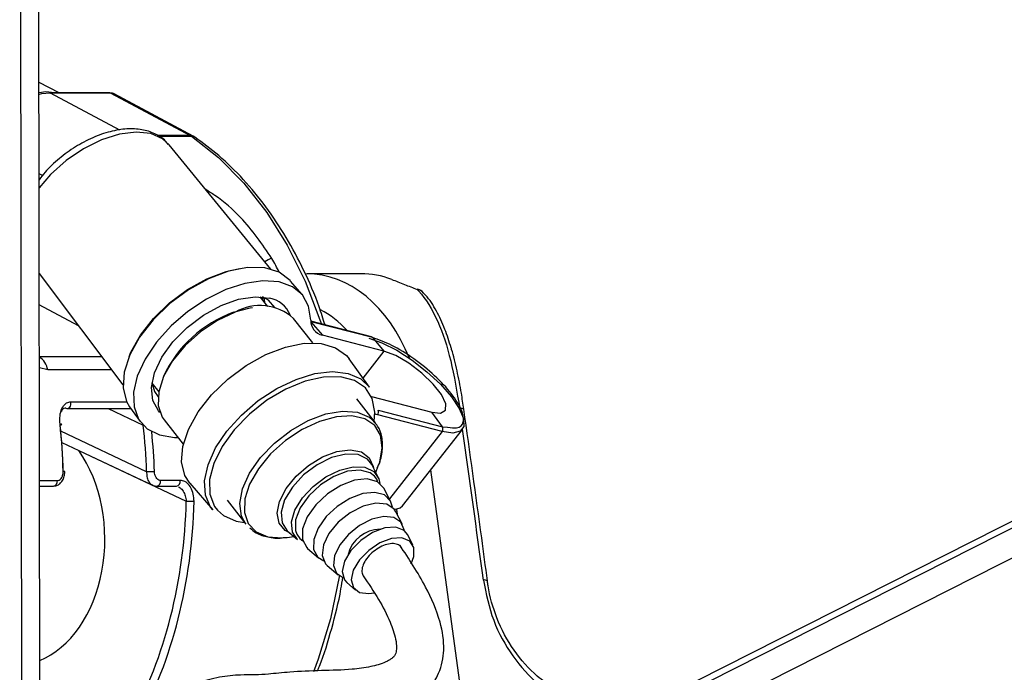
# Paper-space layout 'Surface plate' of a CAD drawing. Header units: millimetres. Extents: x 65420 to 443956, y 26941 to 406945.
# Tile 47 of 71: x 371767 to 375299, y 145729 to 148071. Entities that reach past the tile are written whole.
import ezdxf

# ---------------------------------------------------------------- set-up
doc = ezdxf.new("R2010")
doc.units = ezdxf.units.MM

psp = doc.layouts.new('Surface plate')

# ---------------------------------------------------------------- linework, layer by layer
at = {"color": 8, "linetype": 'Continuous', "lineweight": 25, "ltscale": 50}
for p, q in [((373693.85, 145312.4), (387187.54, 152149.65)), ((373709.94, 145428.28), (386978.72, 152151.57)), ((371777.13, 144316.88), (371767.35, 151605.32)), ((372126.34, 147674.76), (371877.81, 147807.91)), ((372378.6, 147655.87), (372260.73, 147655.87)), ((372264.71, 147653.17), (372383.02, 147653.17)), ((371848.77, 147511.55), (371837.12, 147517.45)), ((372643.02, 147073.97), (372645.86, 147056.79)), ((371978.8, 146972.24), (371837.75, 147047.81)), ((373073.98, 146881.52), (372998.4, 146784.88)), ((371838, 146862.08), (372061.32, 146862.08)), ((371868.06, 146814.45), (371838.05, 146821.53)), ((372096.99, 146814.45), (371868.06, 146814.45)), ((372248.54, 146757.26), (372242.29, 146760.31)), ((371951.04, 146699.9), (372151, 146699.9)), ((372084.24, 146675.54), (372209.86, 146616.33)), ((372222.7, 146448.99), (371914.72, 146594.16)), ((373282.32, 146592.73), (373093.36, 146351.15)), ((373356.39, 145620.13), (373241.88, 146456.15)), ((371838.59, 146417.47), (371902.54, 146417.47)), ((373118.7, 146313.85), (373120.99, 146297.13))]:
    psp.add_line(p, q, dxfattribs=at)
at = {"color": 7, "linetype": 'Continuous', "lineweight": 25, "ltscale": 50}
for p, q in [((386931.73, 152152), (373790.31, 145493.24)), ((371841.25, 144436.7), (371831.22, 151920.63)), ((371908.43, 147808.88), (371836.67, 147845.3)), ((372091.07, 147808.88), (371874.06, 147808.88)), ((372094.82, 147807.91), (371877.81, 147807.91)), ((372094.82, 147807.91), (372378.6, 147655.87)), ((372389.69, 147653.19), (372105.94, 147805.21)), ((372395.89, 147649.4), (372389.69, 147653.19)), ((372668.12, 147175.72), (372302.88, 147622.47)), ((371837.6, 147160.75), (372137.49, 146760.38)), ((372990.8, 147159.41), (372796.04, 147159.41)), ((372780.31, 147084.5), (372738.68, 147133.27)), ((372657.63, 147041.76), (372630.12, 147076.91)), ((372818.58, 146911.16), (372749.66, 146999.22)), ((373028.98, 146932.49), (372811.17, 146988.87)), ((372811.23, 146987.92), (372811.97, 146987.16)), ((372811.97, 146987.16), (372853.06, 146938.71)), ((373032.9, 146929.96), (372811.97, 146987.16)), ((373073.98, 146881.52), (372853.06, 146938.71)), ((373032.9, 146929.96), (373073.98, 146881.52)), ((373021.87, 146752.12), (372948.61, 146854.39)), ((372241.31, 146766.5), (372265.87, 146735.11)), ((373043.48, 146623.84), (372976.1, 146709.92)), ((373028.7, 146718.47), (373245.55, 146662.33)), ((371937.24, 146675.54), (372162.96, 146675.54)), ((372161.75, 146681.68), (372199.09, 146629.57)), ((372162.96, 146675.54), (372163.33, 146675.54)), ((373052.55, 146669.62), (373283.47, 146609.84)), ((372285.06, 146635.56), (372353.99, 146547.5)), ((373282.32, 146592.73), (373051.39, 146652.51)), ((373283.47, 146609.84), (373245.55, 146662.33)), ((373140.03, 146325.94), (373355.1, 146600.9)), ((373283.47, 146609.84), (373302.13, 146608.59)), ((371918.23, 146553.91), (372243.56, 146400.57)), ((371979.54, 146524.9), (372364.68, 146343.37)), ((373052.32, 146431.39), (373030.26, 146474.53)), ((373044.59, 146446.51), (373053.51, 146469.44)), ((371929.08, 146449.54), (371929.1, 146449.59)), ((372343.47, 146417.47), (372272.75, 146417.47)), ((371838.62, 146397.13), (371888.39, 146397.13)), ((372258.6, 146397.13), (372329.32, 146397.13)), ((372377.86, 146407.66), (372459.54, 146311.96)), ((373097.9, 146342.28), (373074.35, 146388.33)), ((372511.5, 146346.27), (372578.88, 146260.18)), ((373140.29, 146259.38), (373116.74, 146305.44)), ((372543.22, 146271.67), (372574, 146266.41)), ((372715.79, 146212.23), (372726.35, 146213.36)), ((372726.35, 146213.36), (372750.75, 146216.51)), ((372726.99, 146237.15), (372763.57, 146205.37)), ((373177.98, 146185.7), (373159.13, 146222.54)), ((372800.08, 146173.66), (372839.12, 146139.73)), ((372870.36, 146112.59), (372909.41, 146078.67)), ((372940.65, 146051.53), (372971.89, 146024.39))]:
    psp.add_line(p, q, dxfattribs=at)
at = {"color": 7, "linetype": 'Continuous', "lineweight": 25, "ltscale": 50, "flags": 128}
for points in [[(371877.81, 147807.91), (371845.3, 147804.46), (371836.71, 147802.44)], [(371836.72, 147810.17), (371861.57, 147813.19), (371902.44, 147808.88)], [(371874.06, 147808.88), (371875.78, 147808.68), (371877.81, 147807.91)], [(372091.07, 147808.88), (372092.79, 147808.68), (372094.82, 147807.91)], [(372738.68, 147133.27), (372736.89, 147135.33), (372697.94, 147164.58), (372646.26, 147180.23), (372584.53, 147181.47), (372515.96, 147168.22), (372444.12, 147141.19), (372372.78, 147101.78), (372305.62, 147052.03), (372246.15, 146994.55), (372197.48, 146932.33), (372162.14, 146868.6), (372141.97, 146806.7), (372138.02, 146749.84), (372150.49, 146700.98), (372161.75, 146681.68)], [(372159.55, 146862.08), (372165.96, 146877.61), (372200.09, 146939.16), (372247.1, 146999.26), (372304.53, 147054.78), (372369.4, 147102.83), (372438.32, 147140.9), (372507.71, 147167.01), (372556.17, 147177.65)], [(372811.05, 146993.31), (372803.57, 147042.8), (372781.35, 147083.27), (372745.42, 147112.81), (372697.51, 147130.01), (372639.87, 147134.07), (372575.25, 147124.78), (372506.72, 147102.58), (372437.52, 147068.54), (372370.96, 147024.27), (372310.18, 146971.86), (372258.07, 146913.81), (372217.11, 146852.88), (372189.24, 146791.95), (372175.8, 146733.92), (372177.4, 146681.56), (372193.97, 146637.33), (372224.75, 146603.34), (372268.25, 146581.22), (372322.41, 146571.99), (372335.01, 146571.75)], [(373193.19, 147102.69), (373195.31, 147104.24), (373195.84, 147104.2)], [(372270.58, 146661.4), (372264.81, 146667.39), (372244.39, 146704.45), (372239.58, 146750.85), (372250.68, 146803.67), (372277, 146859.6), (372316.88, 146915.11), (372367.82, 146966.72), (372426.61, 147011.19), (372489.56, 147045.72), (372552.71, 147068.15), (372612.11, 147077.05), (372664.01, 147071.89)], [(372682.05, 147038.49), (372659.42, 147063.96), (372638.49, 147076.04)], [(372540.28, 147021.42), (372476.58, 146991.55), (372415.44, 146950.74), (372360.7, 146901.55), (372315.82, 146847.07), (372283.58, 146790.72), (372266.04, 146736.05), (372264.3, 146686.49), (372278.44, 146645.16), (372285.06, 146635.56)], [(372534.44, 147020.98), (372594.59, 147037.45), (372602.94, 147038.74)], [(373019.52, 146928.48), (373066.65, 146911.72), (373119.54, 146884.65), (373174.57, 146849.14), (373227.98, 146807.59), (373276.14, 146762.84), (373315.77, 146717.93), (373344.16, 146675.93), (373359.38, 146639.71), (373360.4, 146611.72), (373347.14, 146593.88), (373320.51, 146587.4), (373282.32, 146592.73)], [(372377.86, 146407.66), (372360.12, 146435.56), (372348.16, 146483.84), (372352.3, 146539.91), (372372.31, 146600.88), (372407.17, 146663.61), (372455.08, 146724.86), (372513.57, 146781.48), (372579.62, 146830.53), (372649.82, 146869.5), (372720.56, 146896.37), (372788.18, 146909.75), (372849.19, 146908.97), (372900.46, 146894.04), (372939.34, 146865.75), (372948.61, 146854.39)], [(373245.55, 146662.33), (373277.18, 146659.41), (373294.66, 146670.06), (373295.86, 146693), (373280.65, 146725.46), (373250.85, 146763.52), (373210.08, 146802.59), (373163.23, 146837.97), (373115.97, 146865.38), (373073.98, 146881.52)], [(373038.6, 146630.07), (373040.87, 146662.79), (373031.82, 146711.16), (373007.24, 146749.65), (372968.46, 146776.2), (372917.57, 146789.38), (372857.31, 146788.47), (372790.93, 146773.52), (372722.01, 146745.34), (372654.26, 146705.45), (372591.35, 146656), (372536.64, 146599.65), (372493.12, 146539.45), (372463.09, 146478.63), (372448.21, 146420.48), (372449.26, 146368.13), (372466.19, 146324.41), (372476.65, 146310.53)], [(372240.78, 146769.22), (372250.4, 146736.98), (372263.59, 146717.78)], [(371932.69, 146676.6), (371936.36, 146675.58), (371937.24, 146675.54)], [(371912.42, 146616.33), (371914.8, 146616.96), (371916.56, 146617.56), (371917.61, 146618.13), (371917.93, 146618.63), (371917.5, 146619.05), (371916.33, 146619.37), (371914.48, 146619.58), (371912.01, 146619.67)], [(372763.57, 146205.37), (372745.82, 146231.92), (372742.5, 146268.46), (372754.68, 146310.77), (372781.17, 146354.71), (372819.37, 146395.98), (372865.56, 146430.55), (372915.19, 146455.02)], [(373040.11, 146432.56), (373024.59, 146444.83), (372988.4, 146454.74), (372943.19, 146450.27), (372893.85, 146431.89), (372845.73, 146401.6), (372804.06, 146362.69), (372773.33, 146319.36), (372756.89, 146276.31), (372756.51, 146238.22), (372761.11, 146224.95)], [(372915.19, 146455.02), (372963.42, 146467), (373005.53, 146465.32), (373037.4, 146450.15), (373055.9, 146422.96), (373059.46, 146406.14)], [(372222.7, 146448.99), (372225.74, 146449.15), (372229.19, 146449.3), (372232.91, 146449.45), (372236.77, 146449.59), (372240.63, 146449.7), (372244.33, 146449.8), (372247.75, 146449.87), (372250.74, 146449.9)], [(373074.35, 146388.33), (373073.69, 146389.58), (373050.36, 146412.88), (373014.04, 146422.83), (372968.66, 146418.34), (372919.15, 146399.9), (372870.86, 146369.5), (372829.04, 146330.45), (372798.2, 146286.97), (372781.7, 146243.77), (372781.32, 146205.54), (372797.11, 146176.42), (372800.08, 146173.66)], [(373104.11, 146321.36), (373097.28, 146343.45), (373075.26, 146365.45), (373040.99, 146374.83), (372998.18, 146370.59), (372951.47, 146353.19), (372905.91, 146324.51), (372866.45, 146287.67), (372837.36, 146246.64), (372821.79, 146205.89), (372821.44, 146169.81), (372836.33, 146142.34), (372857.95, 146128.68)], [(372364.68, 146343.37), (372367.72, 146343.23), (372371.15, 146343.1), (372374.88, 146342.99), (372378.75, 146342.89), (372382.6, 146342.81), (372386.3, 146342.77), (372389.72, 146342.74), (372392.72, 146342.75)], [(373116.74, 146305.44), (373110.63, 146314.75), (373083.72, 146332.48), (373045.2, 146336.24), (372999.73, 146325.6), (372952.78, 146301.82), (372910.02, 146267.78), (372876.6, 146227.59), (372856.57, 146186.08), (372852.32, 146148.28), (372864.38, 146118.73), (372870.36, 146112.59)], [(373112.14, 146312.84), (373132.07, 146318.93), (373140.03, 146325.94)], [(373146.09, 146238.15), (373145.87, 146240.42), (373134.56, 146268.11), (373109.35, 146284.72), (373073.26, 146288.25), (373030.64, 146278.27), (372986.64, 146255.99), (372946.58, 146224.1), (372915.26, 146186.43), (372896.48, 146147.54), (372892.5, 146112.11), (372903.8, 146084.42), (372928.63, 146067.94)], [(373159.13, 146222.54), (373146.68, 146237.67), (373116.83, 146249.45), (373077.2, 146246.98), (373033.17, 146230.57), (372990.67, 146202.47), (372955.45, 146166.45), (372932.26, 146127.38), (372924.22, 146090.54), (372932.44, 146060.91), (372940.65, 146051.53)], [(373172.04, 146118.83), (373181.47, 146145.02), (373181.38, 146176.92), (373166.23, 146199.97), (373138.07, 146211.08), (373100.7, 146208.74), (373059.16, 146193.27), (373019.07, 146166.76), (372985.84, 146132.78), (372963.97, 146095.94), (372956.39, 146061.19), (372964.14, 146033.24), (372986.17, 146015.86), (373019.51, 146011.4), (373038.38, 146014.12)], [(373444.8, 146055.99), (373445.19, 146056.87), (373445.18, 146057.09)]]:
    psp.add_lwpolyline(points, dxfattribs=at)
at = {"color": 8, "linetype": 'Continuous', "lineweight": 25, "ltscale": 50, "flags": 128}
for points in [[(372237.54, 147662.17), (372184.83, 147667.99), (372124.77, 147660.47), (372060.61, 147640.02), (371995.79, 147607.73), (371933.82, 147565.36), (371878.05, 147515.19), (371837.19, 147467.66)], [(372302.88, 147622.47), (372280.07, 147643.33), (372237.54, 147662.17)], [(372378.6, 147655.87), (372385.27, 147654.97), (372389.73, 147653.16)], [(372383.02, 147653.17), (372480.23, 147576.44), (372570.73, 147484.76), (372653.37, 147379.3), (372727.12, 147261.37), (372791.04, 147132.48), (372844.33, 146994.26), (372849.37, 146978.99)], [(372639.38, 147065.07), (372639.24, 147067.97), (372638.49, 147076.04)], [(372459.54, 146311.96), (372451.88, 146322.01), (372433.57, 146364.82), (372430.52, 146416.2), (372442.87, 146473.59), (372470, 146534.1), (372510.55, 146594.71), (372562.5, 146652.36), (372623.23, 146704.18), (372689.7, 146747.55), (372758.57, 146780.32), (372826.4, 146800.83), (372889.77, 146808.05), (372945.52, 146801.63), (372990.85, 146781.88), (373021.87, 146752.12)], [(371937.24, 146675.54), (371940.08, 146675.94), (371943.61, 146677.68), (371946.69, 146680.66), (371949.11, 146684.67), (371950.71, 146689.45), (371951.37, 146694.64), (371951.04, 146699.9)], [(372163.33, 146675.54), (372165.8, 146675.94), (372165.86, 146675.96)], [(372578.88, 146260.18), (372563.23, 146289.25), (372556.98, 146335.06), (372566.7, 146387.58), (372591.78, 146443.53), (372630.65, 146499.39), (372680.86, 146551.63), (372739.26, 146596.99), (372802.17, 146632.61), (372865.66, 146656.26), (372925.72, 146666.44), (372978.58, 146662.53), (373020.93, 146644.75), (373043.48, 146623.84)], [(372842.49, 146629.53), (372780.37, 146600.41), (372720.75, 146560.61), (372667.37, 146512.64), (372623.6, 146459.51), (372592.16, 146404.56), (372575.06, 146351.25), (372573.35, 146302.92), (372587.16, 146262.61), (372615.6, 146232.85), (372656.89, 146215.52), (372708.44, 146211.7), (372715.79, 146212.23)], [(373053.51, 146469.44), (373058.55, 146483.64), (373068.03, 146534.87), (373061.93, 146579.54), (373040.64, 146614.85), (373005.5, 146638.58), (372958.7, 146649.24), (372903.21, 146646.16), (372842.49, 146629.53)], [(373051.39, 146652.51), (373045.01, 146654.45), (373040.87, 146656.05)], [(372737.43, 146228.08), (372719.74, 146237.51), (372698.08, 146263.79), (372691.19, 146299.88), (372699.66, 146342.58), (372722.75, 146388.09), (372758.42, 146432.38), (372803.48, 146471.51), (372853.95, 146501.99), (372905.32, 146521.12), (372953.03, 146527.21), (372992.86, 146519.71), (373021.26, 146499.28), (373035.7, 146467.74), (373036.43, 146463.23)], [(373030.26, 146474.53), (373014.59, 146494.22), (372981.12, 146510.16), (372936.89, 146511.93), (372886.24, 146499.34), (372834.1, 146473.64), (372785.61, 146437.34), (372745.47, 146393.99), (372717.66, 146347.84), (372704.86, 146303.4), (372708.36, 146265.03), (372726.99, 146237.15)], [(371929.1, 146449.59), (371929.11, 146449.59), (371928.7, 146449.7), (371927.55, 146449.8), (371925.71, 146449.87), (371923.24, 146449.9)], [(373052.02, 146411.94), (373047.83, 146421.6), (373040.11, 146432.56)], [(372476.65, 146310.53), (372498.08, 146291.66), (372543.22, 146271.67)], [(372761.11, 146224.95), (372772.24, 146209.2), (372782.53, 146201)], [(372913.79, 146075.27), (372913.28, 146072.17), (372881.62, 145921.24), (372838.17, 145776.3), (372821.55, 145730.64)]]:
    psp.add_lwpolyline(points, dxfattribs=at)
at = {"color": 7, "linetype": 'Continuous', "lineweight": 25, "ltscale": 2500}
for centre, radius, start, end in [((372357.04, 147615.55), 45.72, 55.37547, 61.86256), ((372990.86, 146850.28), 309.13, 68.98214, 90.01104), ((373178.19, 147057.42), 50, 42.97563, 69.33084), ((372643.24, 146971.29), 102.72, 23.41146, 78.33148), ((372683.55, 146606.2), 440.76, 109.77349, 155.27069), ((372629.59, 146865.26), 179.89, 48.12701, 119.76524), ((372864.42, 146990.91), 53.42, 177.4287, 257.72261), ((373027.02, 146925.15), 7.59, 39.33293, 75.06722), ((373039.8, 146661.89), 14.9, 321.01731, 31.2429), ((373270.72, 146602.1), 14.91, 321.06994, 31.24658), ((373061.65, 146122.02), 120.14, 90.67511, 165.42794)]:
    psp.add_arc(centre, radius, start, end, dxfattribs=at)
at = {"color": 8, "linetype": 'Continuous', "lineweight": 25, "ltscale": 2500}
for centre, radius, start, end in [((372383.54, 147631.05), 22.13, 56.05163, 91.33764), ((372678.54, 147169.82), 44.7, 98.26245, 134.82314), ((373187.91, 147066.1), 36.97, 42.79615, 81.78546), ((371798.25, 146802.47), 70.83, 9.73436, 55.86122), ((373349.48, 146655.11), 21.21, 58.76776, 100.38765), ((371884.43, 146414.97), 18.27, 282.50802, 7.83891), ((372254.64, 146414.97), 18.27, 282.50802, 7.83891), ((372325.37, 146414.97), 18.27, 282.50802, 7.83891), ((373433.67, 146038.97), 21.47, 57.56556, 99.00404)]:
    psp.add_arc(centre, radius, start, end, dxfattribs=at)
at = {"color": 7, "linetype": 'Continuous', "lineweight": 25, "ltscale": 2500}
for centre, major_axis, ratio, start_param, end_param in [((372082.7, 147760.93), (22.93, 44.44), 0.6642194, 6.2729151, 6.6133846), ((370949.87, 146394.29), (11.15, 1399.98), 0.6956333, 4.7576678, 4.8796208), ((370964.24, 146394.17), (11.15, 1379.98), 0.6954667, 4.7577442, 4.8796972), ((371231.88, 146394.17), (-11.9, 1379.97), 0.7186976, 4.745927, 4.86788), ((371745.89, 146208.45), (-3.92, 454.99), 0.7186976, 3.419769, 5.4752923), ((371373.3, 146394.17), (-11.9, 1379.97), 0.7186976, 4.0536593, 4.6693694), ((371387.21, 146394.29), (-11.9, 1399.97), 0.7185324, 4.0537523, 4.6694624)]:
    psp.add_ellipse(centre, major_axis=major_axis, ratio=ratio, start_param=start_param, end_param=end_param, dxfattribs=at)
at = {"color": 8, "linetype": 'Continuous', "lineweight": 25, "ltscale": 2500}
for centre, major_axis, ratio, start_param, end_param in [((371916.27, 146394.29), (-137.07, 1396.72), 0.698689, 5.226191, 5.2694864), ((372795.3, 146559.41), (3.09, 600), 0.7070925, 5.2328644, 6.2887224), ((372724.59, 146559.85), (3.09, 500), 0.7070875, 5.6276155, 5.9415913), ((372250.32, 146584.59), (-1369.89, 9655.51), 0.1125215, 4.6420933, 4.6982456), ((371245.79, 146394.29), (-11.9, 1399.97), 0.7185324, 4.74602, 4.8486797)]:
    psp.add_ellipse(centre, major_axis=major_axis, ratio=ratio, start_param=start_param, end_param=end_param, dxfattribs=at)
at = {"color": 7, "linetype": 'Continuous', "lineweight": 25, "ltscale": 50}
for points, knots in [([(372299.91, 147623.17), (372296.96, 147627.46), (372285.17, 147644.58), (372252.37, 147663.56), (372205.67, 147678.5), (372151.49, 147680.83), (372091.8, 147671.11), (372029.05, 147649.05), (371966.72, 147616), (371908.76, 147573.58), (371864.34, 147532.94), (371843.91, 147505.77), (371837.12, 147496.74)], [0, 0, 0, 0, 0.0348962, 0.1393092, 0.2440783, 0.3542024, 0.469999, 0.5881988, 0.7061329, 0.8236994, 0.9413554, 1, 1, 1, 1]), ([(372862.59, 146975.57), (372855.7, 146997.58), (372834.58, 147065.18), (372788.18, 147170.87), (372724.64, 147291.15), (372651.63, 147401.03), (372570.55, 147499.37), (372485.29, 147583.42), (372424.69, 147628.15), (372395.89, 147649.4)], [0, 0, 0, 0, 0.0756101, 0.2321403, 0.3887176, 0.5453277, 0.7018929, 0.8583204, 1, 1, 1, 1]), ([(373101.73, 147138.84), (373116.48, 147133.09), (373143.87, 147122.4), (373177.61, 147108.92), (373193.19, 147102.69)], [0, 0, 0, 0, 0.5381401, 1, 1, 1, 1]), ([(373193.19, 147102.69), (373195.05, 147100.75), (373222.8, 147071.83), (373267.62, 146998), (373316.22, 146852.1), (373335.82, 146734.84), (373345.65, 146675.98)], [0, 0, 0, 0, 0.0246761, 0.3674789, 0.6824969, 1, 1, 1, 1]), ([(373314.79, 146893.73), (373307.73, 146916.25), (373292.51, 146964.86), (373262.1, 147027.29), (373236.02, 147070.67), (373217.2, 147087.78), (373214.19, 147090.53)], [0, 0, 0, 0, 0.2779545, 0.5999562, 0.9358548, 1, 1, 1, 1]), ([(373360.16, 146672.98), (373357.44, 146692.33), (373350.71, 146740.14), (373336.07, 146812.45), (373323.86, 146867.05), (373315.43, 146891.82), (373314.79, 146893.73)], [0, 0, 0, 0, 0.2422921, 0.59836, 0.9691255, 1, 1, 1, 1]), ([(371912.01, 146619.67), (371911.55, 146629.74), (371910.64, 146649.86), (371917.81, 146676.06), (371930.52, 146693.95), (371943.09, 146699.63), (371949.94, 146699.86), (371951.04, 146699.9)], [0, 0, 0, 0, 0.2569162, 0.5133904, 0.7544856, 0.9603556, 1, 1, 1, 1]), ([(371932.69, 146676.6), (371931.91, 146676.57), (371927.92, 146676.41), (371923.61, 146674.47), (371918.77, 146670.61), (371917.33, 146667.34), (371916.29, 146664.95)], [0, 0, 0, 0, 0.1070236, 0.5487179, 0.6705654, 1, 1, 1, 1]), ([(373445.18, 146057.09), (373438.29, 146108.4), (373410.72, 146313.79), (373382.01, 146519.17), (373360.48, 146673.25)], [0, 0, 0, 0, 0.24984078, 1, 1, 1, 1]), ([(373050.04, 146463.05), (373051.58, 146466.06), (373062.32, 146487.05), (373069.63, 146525.62), (373068.53, 146573.1), (373056.58, 146609), (373041.78, 146623.7), (373036.58, 146628.87)], [0, 0, 0, 0, 0.0474772, 0.3319033, 0.6165254, 0.8651099, 1, 1, 1, 1]), ([(371888.34, 146397.58), (371892.42, 146397.82), (371900.95, 146398.33), (371912.42, 146405.66), (371921.84, 146416.96), (371928.29, 146432.14), (371928.64, 146443.79), (371928.82, 146449.6)], [0, 0, 0, 0, 0.16936783, 0.35450607, 0.55092048, 0.77567043, 1, 1, 1, 1]), ([(371902.54, 146417.47), (371903.6, 146417.54), (371907.1, 146417.79), (371912.95, 146420.9), (371918.8, 146428.18), (371922.72, 146438.34), (371923.07, 146446.05), (371923.24, 146449.9)], [0, 0, 0, 0, 0.0927656, 0.3033786, 0.5290276, 0.7643158, 1, 1, 1, 1]), ([(372272.75, 146417.47), (372271.67, 146417.54), (372268.16, 146417.79), (372262.25, 146420.9), (372256.19, 146428.18), (372251.87, 146438.34), (372251.12, 146446.05), (372250.74, 146449.9)], [0, 0, 0, 0, 0.0927656, 0.3033786, 0.5290276, 0.7643158, 1, 1, 1, 1]), ([(372392.72, 146342.75), (372392.28, 146351.45), (372391.42, 146368.83), (372382.23, 146391.91), (372368.6, 146408.89), (372354.65, 146416.61), (372346.2, 146417.26), (372343.47, 146417.47)], [0, 0, 0, 0, 0.2296055, 0.4585691, 0.6839056, 0.8978414, 1, 1, 1, 1]), ([(372243.48, 146401.17), (372244.44, 146400.52), (372248.86, 146397.55), (372254.33, 146397.42), (372258.61, 146397.33)], [0, 0, 0, 0, 0.2175804, 1, 1, 1, 1]), ([(372592.91, 146247.51), (372600.17, 146240.93), (372617.94, 146224.84), (372657.95, 146213.52), (372692.33, 146208.8), (372713.17, 146212.46), (372715.73, 146212.91)], [0, 0, 0, 0, 0.2408674, 0.5890035, 0.9494899, 1, 1, 1, 1]), ([(372363.75, 145415.79), (372364.42, 145428.76), (372365.58, 145451.57), (372381.5, 145486.59), (372424.73, 145520.92), (372494.78, 145537.28), (372575.37, 145552.58), (372646.6, 145563.41), (372718.12, 145560.64), (372794.07, 145556.76), (372874.94, 145559.22), (372963.11, 145567.85), (373060.24, 145580.38), (373137.27, 145602.85), (373192.54, 145633.06), (373227.02, 145661.17), (373253.02, 145692.61), (373279.65, 145740.98), (373294.21, 145816.99), (373275.39, 145924.01), (373220.44, 146049.52), (373163.47, 146136.08), (373131.25, 146185.03)], [0, 0, 0, 0, 0.0221114, 0.0388996, 0.0723647, 0.1461131, 0.2074679, 0.2442456, 0.2861234, 0.338202, 0.3951457, 0.4565608, 0.5153738, 0.5706854, 0.5975522, 0.6232965, 0.6462132, 0.6674507, 0.7194316, 0.7854823, 0.8786783, 1, 1, 1, 1]), ([(373136.41, 146176.43), (373136.15, 146177.17), (373134.04, 146183.19), (373122.31, 146188.94), (373102.93, 146192.23), (373078.71, 146187.26), (373053.46, 146175.56), (373029.99, 146158.32), (373010.88, 146137.28), (372997.98, 146115.02), (372994, 146094.54), (372995.07, 146080.73), (372999.79, 146076.37), (373000.51, 146075.72)], [0, 0, 0, 0, 0.0149582, 0.1216226, 0.2288322, 0.3381261, 0.4437087, 0.5537823, 0.6589443, 0.767912, 0.8741429, 0.9810455, 1, 1, 1, 1]), ([(372999.49, 146074.94), (373018.34, 146047.28), (373054.54, 145994.18), (373094.08, 145917.48), (373115.04, 145858.44), (373119.88, 145820.65), (373117.39, 145800.06), (373112.84, 145790.07), (373107.45, 145783.51), (373101.26, 145778.01), (373092.08, 145771.91), (373067.29, 145759.36), (373021.67, 145747.31), (372947.85, 145737.1), (372846.77, 145735.55), (372741.52, 145731.02), (372667.64, 145722.83), (372612.11, 145719.21), (372553.98, 145720.17), (372483.39, 145713.76), (372404.86, 145691.73), (372339.3, 145664.81), (372284.07, 145627.5), (372237.67, 145578.85), (372200.3, 145504.79), (372195.99, 145445.81), (372193.79, 145415.56)], [0, 0, 0, 0, 0.0814861, 0.1564557, 0.209812, 0.2362528, 0.252032, 0.2608629, 0.2646401, 0.2693674, 0.2758633, 0.2846743, 0.3211959, 0.3665691, 0.4382064, 0.5150309, 0.5753258, 0.6143422, 0.6530653, 0.7062368, 0.7603664, 0.8148262, 0.8496263, 0.8932345, 0.9452502, 1, 1, 1, 1]), ([(372835.61, 145734.41), (372837.93, 145739.86), (372858.43, 145788.01), (372886.93, 145886.29), (372914.99, 145993.42), (372924.09, 146056.29), (372926.15, 146070.49)], [0, 0, 0, 0, 0.0527562, 0.4661102, 0.8794587, 1, 1, 1, 1]), ([(373430.31, 146060.17), (373440.33, 146011.12), (373460.35, 145913.03), (373533.39, 145782.46), (373604.61, 145703.33), (373649.07, 145668.85), (373659.58, 145660.7)], [0, 0, 0, 0, 0.3002174, 0.6003334, 0.905593, 1, 1, 1, 1]), ([(373651.81, 145692.82), (373642.39, 145700.22), (373602.69, 145731.42), (373538.26, 145803), (373476.6, 145917.04), (373452.09, 146006.14), (373445.62, 146050.39), (373444.8, 146055.99)], [0, 0, 0, 0, 0.0954736, 0.402356, 0.7012537, 0.9621799, 1, 1, 1, 1])]:
    psp.add_open_spline(points, degree=3, knots=knots, dxfattribs=at)
at = {"color": 8, "linetype": 'Continuous', "lineweight": 25, "ltscale": 50}
for points, knots in [([(372672.11, 147214.05), (372637.33, 147264.95), (372580.63, 147347.9), (372491.44, 147425.72), (372445.66, 147454.4), (372434.66, 147461.29)], [0, 0, 0, 0, 0.5467805, 0.8911039, 1, 1, 1, 1]), ([(373302.13, 146608.59), (373313.68, 146606.99), (373343.54, 146602.85), (373362.53, 146624.9), (373356.53, 146668.31), (373319.43, 146728.17), (373257.94, 146794.25), (373181.56, 146856.21), (373100.26, 146906.77), (373055.35, 146922.23), (373032.9, 146929.96)], [0, 0, 0, 0, 0.0827203, 0.2137563, 0.3447929, 0.4758371, 0.6068759, 0.7379176, 0.8689602, 1, 1, 1, 1]), ([(372222.7, 146448.99), (372222.71, 146442.92), (372222.73, 146430.7), (372228.41, 146415.01), (372235.83, 146404.54), (372241.82, 146402.07), (372243.87, 146401.22)], [0, 0, 0, 0, 0.2847572, 0.5725635, 0.8539279, 1, 1, 1, 1]), ([(372336.42, 146394.45), (372338.61, 146393.48), (372345.2, 146390.56), (372354.26, 146379.07), (372362.27, 146362.48), (372363.87, 146349.75), (372364.68, 146343.37)], [0, 0, 0, 0, 0.1402385, 0.4220138, 0.7105588, 1, 1, 1, 1])]:
    psp.add_open_spline(points, degree=3, knots=knots, dxfattribs=at)

doc.saveas('drawing.dxf')
